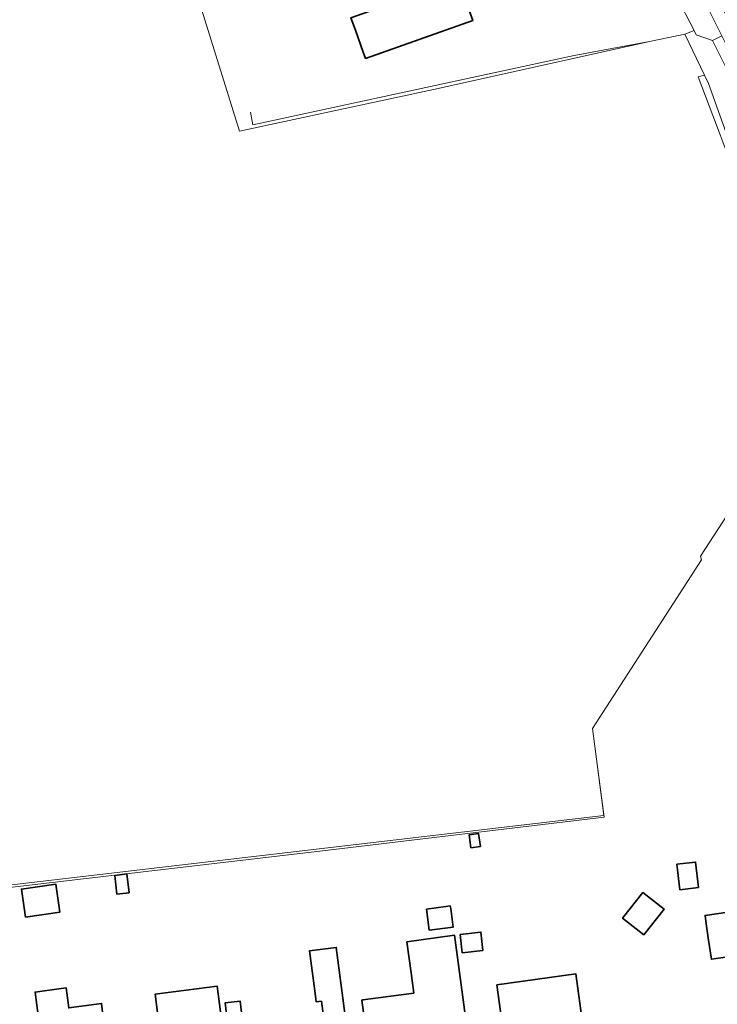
# Model space of a CAD drawing. Header units: metres. Extents: x 201541 to 204988, y 387833 to 394342.
# Tile 174 of 214: x 203140 to 203237, y 391991 to 392128. Entities that reach past the tile are written whole.
import ezdxf

# ---------------------------------------------------------------- set-up
doc = ezdxf.new("R2010")
doc.units = ezdxf.units.M
for name, color, linetype, lineweight in [('B-WE-GR-BOOMTEELT-GV', 110, 'Continuous', 13), ('B-WE-GR-GROENVOORZIENING-GV', 80, 'Continuous', 18), ('B-WE-IE-TERREINAFSCHEIDING_KUNSTMATIG_HEKWERK-G', 20, 'IE-TERREINAFSCHEIDING-KUNSTMATIG', 18), ('B-WE-OG-BEBOUWING-GV', 7, 'Continuous', 35), ('B-WE-OG-BEBOUWING_SCHUUR-GV', 7, 'Continuous', 35), ('B-WE-OG-TERREIN_CULTUURSCHEIDING-GV', 7, 'Continuous', 18), ('B-WE-OG-TERREIN_ERF-GV', 7, 'Continuous', 18), ('B-WE-VH-VERHARDING_ASFALT-GV', 252, 'Continuous', 18), ('B-WE-VH-VERHARDING_BETONSTRAATSTEEN-GV', 252, 'Continuous', 18), ('B-WE-VH-VERHARDING_TEGEL-GV', 252, 'Continuous', 18)]:
    doc.layers.add(name, color=color, linetype=linetype, lineweight=lineweight)
doc.linetypes.add('IE-TERREINAFSCHEIDING-KUNSTMATIG', pattern='A,4,[82,NLCS.SHX,S=0.75,R=90,X=0,Y=0],4,-2', length=10)

msp = doc.modelspace()

# ---------------------------------------------------------------- linework, layer by layer
at = {"layer": 'B-WE-GR-BOOMTEELT-GV'}
for points in [[(203240.788, 392102.54), (203240.395, 392103.64), (203234.156, 392120.173), (203235.006, 392120.411), (203232.294, 392126.117), (203227.356, 392125.106), (203197.943, 392118.557), (203170.323, 392112.637), (203163.096, 392135.888)], [(203113.225, 392004.717), (203221.025, 392017.366), (203219.453, 392029.446), (203234.627, 392052.955), (203234.442, 392053.45), (203242.924, 392066.459), (203254.86, 392085.844), (203252.438, 392089.409), (203251.35, 392088.707), (203250.818, 392088.252), (203250.691, 392088.045), (203245.536, 392094.401), (203242.059, 392099.641), (203241.087, 392101.943)]]:
    msp.add_lwpolyline(points, dxfattribs=at)
at = {"layer": 'B-WE-GR-GROENVOORZIENING-GV'}
msp.add_lwpolyline([(203241.447, 392102.776), (203235.562, 392119.24), (203235.006, 392120.411), (203234.156, 392120.173), (203240.395, 392103.64)], dxfattribs=at)
at = {"layer": 'B-WE-IE-TERREINAFSCHEIDING_KUNSTMATIG_HEKWERK-G'}
for points in [[(203171.86, 392115.27), (203172.151, 392113.499), (203216.875, 392123.132), (203227.356, 392125.106), (203232.294, 392126.117)], [(203251.406, 392079.468), (203234.442, 392053.45)], [(203234.442, 392053.45), (203234.627, 392052.955), (203219.453, 392029.446), (203221.056, 392017.13), (203181.501, 392012.387), (203139.89, 392007.529), (203113.279, 392004.313), (203114.543, 391994.927)]]:
    msp.add_lwpolyline(points, dxfattribs=at)
at = {"layer": 'B-WE-OG-BEBOUWING-GV'}
for points in [[(203187.832, 392122.719), (203202.764, 392128.007), (203200.755, 392133.681), (203185.822, 392128.393), (203186.436, 392126.659), (203187.516, 392123.612)], [(203234.18, 392007.322), (203233.771, 392010.859), (203231.193, 392010.561), (203231.602, 392007.024)], [(203154.973, 392006.585), (203154.659, 392009.217), (203152.944, 392009.013), (203153.258, 392006.38)], [(203140.515, 392003.215), (203145.324, 392003.895), (203144.774, 392007.783), (203139.965, 392007.104)], [(203226.597, 392000.722), (203229.4, 392004.309), (203226.436, 392006.625), (203223.633, 392003.038)], [(203196.344, 392004.307), (203196.709, 392001.368), (203200.031, 392001.787), (203199.701, 392004.401), (203199.649, 392004.77), (203199.049, 392004.686)], [(203246.496, 391991.772), (203244.827, 392003.783), (203241.601, 392003.335), (203241.318, 392005.432), (203238.099, 392004.997), (203238.252, 392003.915), (203235.094, 392003.438), (203235.263, 392002.29), (203235.599, 392000), (203235.949, 391997.617), (203235.989, 391997.343), (203238.908, 391997.771), (203239.309, 391995.041), (203241.762, 391995.401), (203242.314, 391991.193)], [(203194.201, 391995.447), (203194.581, 391992.638), (203187.48, 391991.676), (203187.347, 391991.658), (203188.514, 391983.037), (203193.342, 391983.69), (203193.387, 391983.36), (203195.488, 391983.641), (203195.442, 391983.975), (203198.911, 391984.444), (203198.508, 391987.417), (203201.967, 391987.885), (203200.236, 392000.669), (203193.615, 391999.772)], [(203201.009, 392000.779), (203201.311, 391998.236), (203204.178, 391998.576), (203203.911, 392001.123)], [(203181.732, 391991.517), (203182.009, 391989.395), (203171.895, 391988.074), (203172.826, 391980.944), (203183.093, 391982.284), (203182.399, 391987.599), (203185.221, 391987.967), (203184.707, 391991.905), (203183.782, 391998.996), (203180.05, 391998.508), (203180.779, 391992.924), (203180.975, 391991.418)], [(203206.103, 391993.785), (203207.214, 391985.651), (203218.232, 391987.156), (203217.12, 391995.291)], [(203155.236, 391989.046), (203155.195, 391989.344), (203151.403, 391988.824), (203151.112, 391991.181), (203146.557, 391990.557), (203146.216, 391993.349), (203145.182, 391993.209), (203141.876, 391992.762), (203142.104, 391990.94), (203143.005, 391984.321), (203147.476, 391985.071), (203147.183, 391987.31), (203149.216, 391987.564), (203150.507, 391978.196), (203156.616, 391979.038)], [(203156.616, 391979.038), (203156.657, 391978.742), (203157.201, 391978.816), (203157.307, 391978.05), (203161.224, 391978.586), (203161.119, 391979.353), (203162.876, 391979.593), (203161.51, 391989.57), (203163.41, 391989.846), (203163.751, 391986.966), (203168.016, 391987.527), (203167.209, 391993.591), (203158.579, 391992.481), (203158.932, 391989.553), (203155.236, 391989.046)], [(203170.745, 391987.904), (203170.81, 391987.911), (203170.409, 391991.492), (203168.304, 391991.256), (203168.755, 391987.681)]]:
    msp.add_lwpolyline(points, close=True, dxfattribs=at)
at = {"layer": 'B-WE-OG-BEBOUWING_SCHUUR-GV'}
msp.add_lwpolyline([(203203.84, 392013.034), (203203.589, 392014.843), (203202.274, 392014.661), (203202.526, 392012.851)], close=True, dxfattribs=at)
at = {"layer": 'B-WE-OG-TERREIN_CULTUURSCHEIDING-GV'}
for points in [[(203244.077, 392098.307), (203245.814, 392095.557), (203251.35, 392088.707), (203252.438, 392089.409), (203254.558, 392090.775), (203254.461, 392090.921), (203250.637, 392097.187), (203246.37, 392104.78), (203240.647, 392116.238), (203239.853, 392117.828), (203236.152, 392125.236), (203233.872, 392126.024), (203233.564, 392126.629), (203232.294, 392126.117)], [(203232.294, 392126.117), (203235.006, 392120.411), (203235.562, 392119.24), (203241.447, 392102.776)]]:
    msp.add_lwpolyline(points, dxfattribs=at)
at = {"layer": 'B-WE-OG-TERREIN_ERF-GV'}
for points in [[(203214.145, 392154.554), (203213.037, 392154.183), (203177.135, 392140.75), (203165.721, 392136.797), (203163.096, 392135.888), (203170.323, 392112.637), (203197.943, 392118.557), (203227.356, 392125.106), (203232.294, 392126.117), (203233.564, 392126.629), (203230.674, 392132.3), (203224.647, 392144.129), (203218.129, 392155.89)], [(203186.436, 392126.659), (203185.822, 392128.393), (203200.755, 392133.681), (203202.764, 392128.007), (203187.832, 392122.719), (203187.516, 392123.612)], [(203234.18, 392007.322), (203231.602, 392007.024), (203231.193, 392010.561), (203233.771, 392010.859)], [(203153.258, 392006.38), (203152.944, 392009.013), (203154.659, 392009.217), (203154.973, 392006.585)], [(203140.515, 392003.215), (203139.965, 392007.104), (203144.774, 392007.783), (203145.324, 392003.895)], [(203229.4, 392004.309), (203226.597, 392000.722), (203223.633, 392003.038), (203226.436, 392006.625)], [(203199.701, 392004.401), (203200.031, 392001.787), (203196.709, 392001.368), (203196.344, 392004.307), (203199.049, 392004.686), (203199.649, 392004.77)], [(203187.347, 391991.658), (203187.48, 391991.676), (203194.581, 391992.638), (203194.201, 391995.447), (203193.615, 391999.772), (203200.236, 392000.669), (203201.967, 391987.885), (203198.508, 391987.417), (203198.911, 391984.444), (203195.442, 391983.975), (203195.488, 391983.641), (203193.387, 391983.36), (203193.342, 391983.69), (203188.514, 391983.037)], [(203203.911, 392001.123), (203204.178, 391998.576), (203201.311, 391998.236), (203201.009, 392000.779)], [(203181.732, 391991.517), (203180.975, 391991.418), (203180.779, 391992.924), (203180.05, 391998.508), (203183.782, 391998.996), (203184.707, 391991.905), (203185.221, 391987.967), (203182.399, 391987.599), (203183.093, 391982.284), (203172.826, 391980.944), (203171.895, 391988.074), (203182.009, 391989.395)], [(203206.103, 391993.785), (203217.12, 391995.291), (203218.232, 391987.156), (203207.214, 391985.651)], [(203168.755, 391987.681), (203168.304, 391991.256), (203170.409, 391991.492), (203170.81, 391987.911), (203170.745, 391987.904)]]:
    msp.add_lwpolyline(points, close=True, dxfattribs=at)
for points in [[(203262.586, 392037.717), (203264.126, 392039.978), (203260.189, 392042.66), (203258.303, 392043.945), (203269.773, 392060.879), (203269.518, 392061.032), (203268.736, 392061.502), (203267.765, 392063.179), (203263.656, 392070.749), (203263.369, 392070.565), (203255.12, 392085.159), (203255.066, 392085.54), (203254.86, 392085.844), (203242.924, 392066.459), (203234.442, 392053.45), (203234.627, 392052.955), (203219.453, 392029.446), (203221.025, 392017.366), (203113.225, 392004.717), (203113.279, 392004.313), (203114.543, 391994.927), (203114.575, 391994.693), (203117.187, 391975.132)], [(203238.908, 391997.771), (203235.989, 391997.343), (203235.949, 391997.617), (203235.599, 392000), (203235.263, 392002.29), (203235.094, 392003.438), (203238.252, 392003.915)], [(203142.104, 391990.94), (203141.876, 391992.762), (203145.182, 391993.209), (203146.216, 391993.349), (203146.557, 391990.557), (203151.112, 391991.181), (203151.403, 391988.824)], [(203158.932, 391989.553), (203158.579, 391992.481), (203167.209, 391993.591), (203168.016, 391987.527)]]:
    msp.add_lwpolyline(points, dxfattribs=at)
at = {"layer": 'B-WE-VH-VERHARDING_ASFALT-GV'}
msp.add_lwpolyline([(203246.037, 392112.727), (203237.033, 392130.801), (203235.39, 392129.978), (203237.438, 392125.879), (203246.698, 392107.309)], dxfattribs=at)
at = {"layer": 'B-WE-VH-VERHARDING_BETONSTRAATSTEEN-GV'}
msp.add_lwpolyline([(203236.152, 392125.236), (203237.438, 392125.879), (203235.39, 392129.978), (203233.519, 392133.722), (203230.674, 392132.3), (203233.564, 392126.629), (203233.872, 392126.024)], close=True, dxfattribs=at)
at = {"layer": 'B-WE-VH-VERHARDING_TEGEL-GV'}
msp.add_lwpolyline([(203246.698, 392107.309), (203237.438, 392125.879), (203236.152, 392125.236), (203239.853, 392117.828), (203240.647, 392116.238)], dxfattribs=at)

doc.saveas('drawing.dxf')
